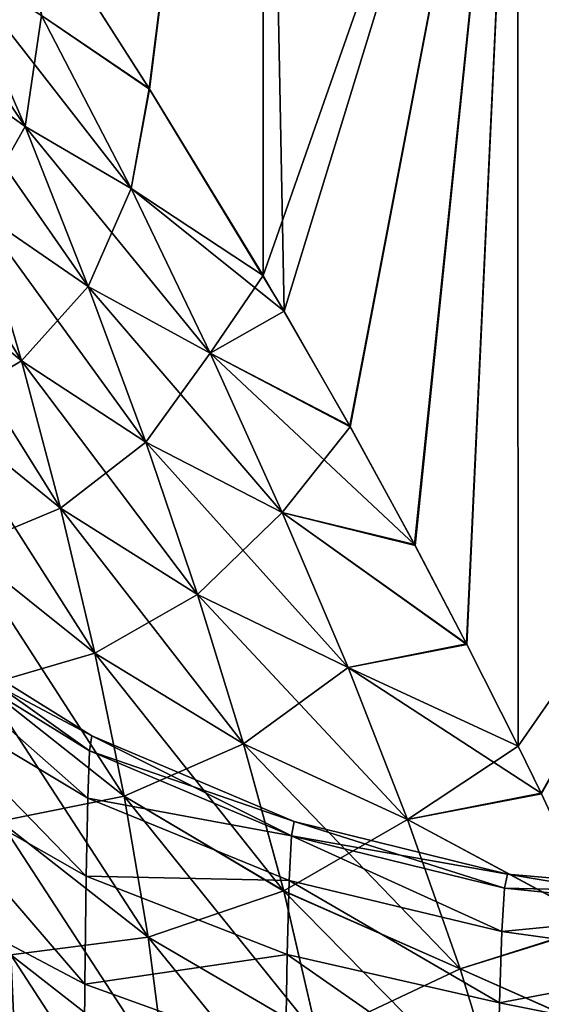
# Model space of a CAD drawing. Header units: metres. Extents: x -2 to 85, y -75 to 96.
# Tile 91 of 256: x 13.0978 to 13.1721, y -51.5672 to -51.4271. Entities that reach past the tile are written whole.
import ezdxf

# ---------------------------------------------------------------- set-up
doc = ezdxf.new("R2010")
doc.units = ezdxf.units.M
doc.layers.add('solid_20204500', color=7, linetype='CONTINUOUS')

msp = doc.modelspace()

# ---------------------------------------------------------------- linework, layer by layer
at = {"layer": 'solid_20204500'}
for points in [[(13.132353, -51.308636, -4.48722), (13.116221, -51.43692, -4.292825), (13.09669, -51.406403, -4.305146)], [(13.132353, -51.308632, 4.487226), (13.099397, -51.41058, 4.303773), (13.116264, -51.436996, 4.292783)], [(13.132353, -51.308636, -4.48722), (13.132451, -51.463535, -4.2781), (13.116221, -51.43692, -4.292825)], [(13.135429, -51.468594, 4.27494), (13.132353, -51.308632, 4.487226), (13.116264, -51.436996, 4.292783)], [(13.168681, -51.360245, 4.449801), (13.132353, -51.308632, 4.487226), (13.135429, -51.468594, 4.27494)], [(13.168681, -51.360256, -4.449788), (13.132451, -51.463535, -4.2781), (13.132353, -51.308636, -4.48722)], [(13.168681, -51.360245, 4.449801), (13.207575, -51.474667, 4.322839), (13.207567, -51.32682, 4.525491)], [(13.168681, -51.360256, -4.449788), (13.207567, -51.326839, -4.525465), (13.207575, -51.474678, -4.322826)], [(13.168681, -51.360256, -4.449788), (13.144783, -51.484909, -4.264071), (13.132451, -51.463535, -4.2781)], [(13.144848, -51.485023, 4.26399), (13.168681, -51.360245, 4.449801), (13.135429, -51.468594, 4.27494)], [(13.168681, -51.360256, -4.449788), (13.154023, -51.501789, -4.251834), (13.144783, -51.484909, -4.264071)], [(13.144848, -51.485023, 4.26399), (13.15409, -51.501911, 4.251743), (13.168681, -51.360245, 4.449801)], [(13.168681, -51.360256, -4.449788), (13.161427, -51.515938, -4.240918), (13.154023, -51.501789, -4.251834)], [(13.15409, -51.501911, 4.251743), (13.161464, -51.516003, 4.240869), (13.168681, -51.360245, 4.449801)], [(13.168681, -51.360256, -4.449788), (13.168756, -51.530491, -4.229191), (13.161427, -51.515938, -4.240918)], [(13.161464, -51.516003, 4.240869), (13.168758, -51.530491, 4.229192), (13.168681, -51.360245, 4.449801)], [(13.168758, -51.530491, 4.229192), (13.207575, -51.474667, 4.322839), (13.168681, -51.360245, 4.449801)], [(13.168681, -51.360256, -4.449788), (13.207575, -51.474678, -4.322826), (13.168756, -51.530491, -4.229191)], [(13.100903, -51.426533, -4.284935), (13.09669, -51.406403, -4.305146), (13.116221, -51.43692, -4.292825)], [(13.076681, -51.409786, -4.263772), (13.088267, -51.418556, -4.27464), (13.098557, -51.442318, -4.26007)], [(13.084775, -51.432442, -4.248359), (13.076681, -51.409786, -4.263772), (13.098557, -51.442318, -4.26007)], [(13.100902, -51.426529, 4.284935), (13.116264, -51.436996, 4.292783), (13.099397, -51.41058, 4.303773)], [(13.084774, -51.432442, 4.248358), (13.098556, -51.442314, 4.260069), (13.088266, -51.418556, 4.274639)], [(13.088266, -51.418556, 4.274639), (13.098556, -51.442314, 4.260069), (13.100902, -51.426529, 4.284935)], [(13.088267, -51.418556, -4.27464), (13.100903, -51.426533, -4.284935), (13.11364, -51.451138, -4.271002)], [(13.098557, -51.442318, -4.26007), (13.088267, -51.418556, -4.27464), (13.11364, -51.451138, -4.271002)], [(13.098556, -51.442314, 4.260069), (13.113639, -51.451138, 4.271002), (13.100902, -51.426529, 4.284935)], [(13.100902, -51.426529, 4.284935), (13.113639, -51.451138, 4.271002), (13.116264, -51.436996, 4.292783)], [(13.11364, -51.451138, -4.271002), (13.100903, -51.426533, -4.284935), (13.116221, -51.43692, -4.292825)], [(13.084774, -51.432442, 4.248358), (13.091762, -51.454281, 4.231478), (13.098556, -51.442314, 4.260069)], [(13.084775, -51.432442, -4.248359), (13.098557, -51.442318, -4.26007), (13.107553, -51.465073, -4.243892)], [(13.091763, -51.454285, -4.231479), (13.084775, -51.432442, -4.248359), (13.107553, -51.465073, -4.243892)], [(13.11364, -51.451138, -4.271002), (13.116221, -51.43692, -4.292825), (13.132451, -51.463535, -4.2781)], [(13.113639, -51.451138, 4.271002), (13.135429, -51.468594, 4.27494), (13.116264, -51.436996, 4.292783)], [(13.077662, -51.442276, -4.218192), (13.091763, -51.454285, -4.231479), (13.098032, -51.475643, -4.21385)], [(13.082309, -51.462593, -4.199758), (13.077662, -51.442276, -4.218192), (13.098032, -51.475643, -4.21385)], [(13.091762, -51.454281, 4.231478), (13.107552, -51.465073, 4.243891), (13.098556, -51.442314, 4.260069)], [(13.098556, -51.442314, 4.260069), (13.107552, -51.465073, 4.243891), (13.113639, -51.451138, 4.271002)], [(13.098557, -51.442318, -4.26007), (13.11364, -51.451138, -4.271002), (13.124883, -51.474541, -4.255306)], [(13.107553, -51.465073, -4.243892), (13.098557, -51.442318, -4.26007), (13.124883, -51.474541, -4.255306)], [(13.107552, -51.465073, 4.243891), (13.124882, -51.474541, 4.255305), (13.113639, -51.451138, 4.271002)], [(13.113639, -51.451138, 4.271002), (13.124882, -51.474541, 4.255305), (13.135429, -51.468594, 4.27494)], [(13.124883, -51.474541, -4.255306), (13.11364, -51.451138, -4.271002), (13.132451, -51.463535, -4.2781)], [(13.082308, -51.462589, 4.199756), (13.098031, -51.475639, 4.21385), (13.091762, -51.454281, 4.231478)], [(13.091762, -51.454281, 4.231478), (13.098031, -51.475639, 4.21385), (13.107552, -51.465073, 4.243891)], [(13.091763, -51.454285, -4.231479), (13.107553, -51.465073, -4.243892), (13.115723, -51.487228, -4.226865)], [(13.098032, -51.475643, -4.21385), (13.091763, -51.454285, -4.231479), (13.115723, -51.487228, -4.226865)], [(13.082308, -51.462589, 4.199756), (13.08637, -51.482605, 4.180799), (13.098031, -51.475639, 4.21385)], [(13.082309, -51.462593, -4.199758), (13.098032, -51.475643, -4.21385), (13.103615, -51.496605, -4.195627)], [(13.08637, -51.482605, -4.180799), (13.082309, -51.462593, -4.199758), (13.103615, -51.496605, -4.195627)], [(13.124883, -51.474541, -4.255306), (13.132451, -51.463535, -4.2781), (13.144783, -51.484909, -4.264071)], [(13.098031, -51.475639, 4.21385), (13.115722, -51.487228, 4.226864), (13.107552, -51.465073, 4.243891)], [(13.107552, -51.465073, 4.243891), (13.115722, -51.487228, 4.226864), (13.124882, -51.474541, 4.255305)], [(13.107553, -51.465073, -4.243892), (13.124883, -51.474541, -4.255306), (13.13518, -51.497211, -4.238647)], [(13.115723, -51.487228, -4.226865), (13.107553, -51.465073, -4.243892), (13.13518, -51.497211, -4.238647)], [(13.124882, -51.474541, 4.255305), (13.144848, -51.485023, 4.26399), (13.135429, -51.468594, 4.27494)], [(13.115722, -51.487228, 4.226864), (13.135179, -51.497211, 4.238646), (13.124882, -51.474541, 4.255305)], [(13.124882, -51.474541, 4.255305), (13.135179, -51.497211, 4.238646), (13.144848, -51.485023, 4.26399)], [(13.124883, -51.474541, -4.255306), (13.144783, -51.484909, -4.264071), (13.154023, -51.501789, -4.251834)], [(13.13518, -51.497211, -4.238647), (13.124883, -51.474541, -4.255306), (13.154023, -51.501789, -4.251834)], [(13.172032, -51.537163, -4.22367), (13.168756, -51.530491, -4.229191), (13.207575, -51.474678, -4.322826)], [(13.172092, -51.537285, 4.22357), (13.207575, -51.474667, 4.322839), (13.168758, -51.530491, 4.229192)], [(13.180746, -51.555748, -4.207806), (13.172032, -51.537163, -4.22367), (13.207575, -51.474678, -4.322826)], [(13.08637, -51.482605, 4.180799), (13.103614, -51.496605, 4.195626), (13.098031, -51.475639, 4.21385)], [(13.098031, -51.475639, 4.21385), (13.103614, -51.496605, 4.195626), (13.115722, -51.487228, 4.226864)], [(13.098032, -51.475643, -4.21385), (13.115723, -51.487228, -4.226865), (13.123099, -51.508896, -4.20916)], [(13.103615, -51.496605, -4.195627), (13.098032, -51.475643, -4.21385), (13.123099, -51.508896, -4.20916)], [(13.08637, -51.482605, -4.180799), (13.103615, -51.496605, -4.195627), (13.1085, -51.517231, -4.176891)], [(13.089843, -51.502354, -4.161391), (13.08637, -51.482605, -4.180799), (13.1085, -51.517231, -4.176891)], [(13.08637, -51.482605, 4.180799), (13.089841, -51.50235, 4.16139), (13.103614, -51.496605, 4.195626)], [(13.135179, -51.497211, 4.238646), (13.15409, -51.501911, 4.251743), (13.144848, -51.485023, 4.26399)], [(13.103614, -51.496605, 4.195626), (13.123097, -51.508896, 4.209159), (13.115722, -51.487228, 4.226864)], [(13.115722, -51.487228, 4.226864), (13.123097, -51.508896, 4.209159), (13.135179, -51.497211, 4.238646)], [(13.115723, -51.487228, -4.226865), (13.13518, -51.497211, -4.238647), (13.144568, -51.519306, -4.221214)], [(13.123099, -51.508896, -4.20916), (13.115723, -51.487228, -4.226865), (13.144568, -51.519306, -4.221214)], [(13.089841, -51.50235, 4.16139), (13.108498, -51.517231, 4.176889), (13.103614, -51.496605, 4.195626)], [(13.103614, -51.496605, 4.195626), (13.108498, -51.517231, 4.176889), (13.123097, -51.508896, 4.209159)], [(13.103615, -51.496605, -4.195627), (13.123099, -51.508896, -4.20916), (13.129663, -51.530159, -4.190875)], [(13.1085, -51.517231, -4.176891), (13.103615, -51.496605, -4.195627), (13.129663, -51.530159, -4.190875)], [(13.123097, -51.508896, 4.209159), (13.144566, -51.519306, 4.221213), (13.135179, -51.497211, 4.238646)], [(13.135179, -51.497211, 4.238646), (13.161464, -51.516003, 4.240869), (13.15409, -51.501911, 4.251743)], [(13.135179, -51.497211, 4.238646), (13.144566, -51.519306, 4.221213), (13.161464, -51.516003, 4.240869)], [(13.13518, -51.497211, -4.238647), (13.154023, -51.501789, -4.251834), (13.161427, -51.515938, -4.240918)], [(13.144568, -51.519306, -4.221214), (13.13518, -51.497211, -4.238647), (13.161427, -51.515938, -4.240918)], [(13.089841, -51.50235, 4.16139), (13.092715, -51.52187, 4.1416), (13.108498, -51.517231, 4.176889)], [(13.089843, -51.502354, -4.161391), (13.1085, -51.517231, -4.176891), (13.112669, -51.537575, -4.157722)], [(13.092716, -51.52187, -4.141601), (13.089843, -51.502354, -4.161391), (13.112669, -51.537575, -4.157722)], [(13.108498, -51.517231, 4.176889), (13.129661, -51.530159, 4.190873), (13.123097, -51.508896, 4.209159)], [(13.123097, -51.508896, 4.209159), (13.129661, -51.530159, 4.190873), (13.144566, -51.519306, 4.221213)], [(13.123099, -51.508896, -4.20916), (13.144568, -51.519306, -4.221214), (13.153016, -51.540928, -4.203123)], [(13.129663, -51.530159, -4.190875), (13.123099, -51.508896, -4.20916), (13.153016, -51.540928, -4.203123)], [(13.08127, -51.514824, -1.331119), (13.108036, -51.529007, -1.296976), (13.081496, -51.512516, -1.296976)], [(13.10774, -51.531166, 1.328757), (13.08127, -51.514824, 1.331119), (13.081496, -51.512516, 1.296976)], [(13.081496, -51.512516, 1.296976), (13.081496, -51.512516, -1.296976), (13.108036, -51.529007, -1.296976)], [(13.108036, -51.529007, 1.296976), (13.081496, -51.512516, 1.296976), (13.108036, -51.529007, -1.296976)], [(13.10774, -51.531166, 1.328757), (13.081496, -51.512516, 1.296976), (13.108036, -51.529007, 1.296976)], [(13.08127, -51.514824, -1.331119), (13.081062, -51.522022, -1.364729), (13.107472, -51.537868, -1.360041)], [(13.107472, -51.537868, 1.360041), (13.081062, -51.522022, 1.364729), (13.08127, -51.514824, 1.331119)], [(13.08127, -51.514824, -1.331119), (13.10774, -51.531166, -1.328757), (13.108036, -51.529007, -1.296976)], [(13.08127, -51.514824, -1.331119), (13.107472, -51.537868, -1.360041), (13.10774, -51.531166, -1.328757)], [(13.10774, -51.531166, 1.328757), (13.107472, -51.537868, 1.360041), (13.08127, -51.514824, 1.331119)], [(13.144566, -51.519306, 4.221213), (13.168758, -51.530491, 4.229192), (13.161464, -51.516003, 4.240869)], [(13.144568, -51.519306, -4.221214), (13.161427, -51.515938, -4.240918), (13.168756, -51.530491, -4.229191)], [(13.092715, -51.52187, 4.1416), (13.112667, -51.537575, 4.15772), (13.108498, -51.517231, 4.176889)], [(13.108498, -51.517231, 4.176889), (13.112667, -51.537575, 4.15772), (13.129661, -51.530159, 4.190873)], [(13.1085, -51.517231, -4.176891), (13.129663, -51.530159, -4.190875), (13.135386, -51.551094, -4.172099)], [(13.112669, -51.537575, -4.157722), (13.1085, -51.517231, -4.176891), (13.135386, -51.551094, -4.172099)], [(13.129661, -51.530159, 4.190873), (13.153014, -51.540928, 4.203122), (13.144566, -51.519306, 4.221213)], [(13.144566, -51.519306, 4.221213), (13.153014, -51.540928, 4.203122), (13.168758, -51.530491, 4.229192)], [(13.144568, -51.519306, -4.221214), (13.168756, -51.530491, -4.229191), (13.172032, -51.537163, -4.22367)], [(13.153016, -51.540928, -4.203123), (13.144568, -51.519306, -4.221214), (13.172032, -51.537163, -4.22367)], [(13.081062, -51.522022, -1.364729), (13.080882, -51.53397, -1.39698), (13.107239, -51.548992, -1.39006)], [(13.107239, -51.548992, 1.39006), (13.080882, -51.53397, 1.39698), (13.081062, -51.522022, 1.364729)], [(13.081062, -51.522022, -1.364729), (13.107239, -51.548992, -1.39006), (13.107472, -51.537868, -1.360041)], [(13.107472, -51.537868, 1.360041), (13.107239, -51.548992, 1.39006), (13.081062, -51.522022, 1.364729)], [(13.092715, -51.52187, 4.1416), (13.09496, -51.541153, 4.121459), (13.112667, -51.537575, 4.15772)], [(13.092716, -51.52187, -4.141601), (13.112669, -51.537575, -4.157722), (13.116076, -51.557644, -4.138157)], [(13.094961, -51.541157, -4.12146), (13.092716, -51.52187, -4.141601), (13.116076, -51.557644, -4.138157)], [(13.10774, -51.531166, -1.328757), (13.136874, -51.54118, -1.296976), (13.108036, -51.529007, -1.296976)], [(13.136504, -51.543228, 1.327019), (13.10774, -51.531166, 1.328757), (13.108036, -51.529007, 1.296976)], [(13.108036, -51.529007, 1.296976), (13.108036, -51.529007, -1.296976), (13.136874, -51.54118, -1.296976)], [(13.136874, -51.54118, 1.296976), (13.108036, -51.529007, 1.296976), (13.136874, -51.54118, -1.296976)], [(13.136504, -51.543228, 1.327019), (13.108036, -51.529007, 1.296976), (13.136874, -51.54118, 1.296976)], [(13.112667, -51.537575, 4.15772), (13.135385, -51.55109, 4.172098), (13.129661, -51.530159, 4.190873)], [(13.129661, -51.530159, 4.190873), (13.135385, -51.55109, 4.172098), (13.153014, -51.540928, 4.203122)], [(13.129663, -51.530159, -4.190875), (13.153016, -51.540928, -4.203123), (13.160492, -51.562187, -4.184481)], [(13.135386, -51.551094, -4.172099), (13.129663, -51.530159, -4.190875), (13.160492, -51.562187, -4.184481)], [(13.153014, -51.540928, 4.203122), (13.172092, -51.537285, 4.22357), (13.168758, -51.530491, 4.229192)], [(13.10774, -51.531166, -1.328757), (13.107472, -51.537868, -1.360041), (13.136504, -51.543228, -1.327019)], [(13.136504, -51.543228, 1.327019), (13.107472, -51.537868, 1.360041), (13.10774, -51.531166, 1.328757)], [(13.10774, -51.531166, -1.328757), (13.136504, -51.543228, -1.327019), (13.136874, -51.54118, -1.296976)], [(13.080882, -51.53397, -1.39698), (13.080732, -51.550453, -1.427129), (13.107045, -51.564331, -1.418122)], [(13.107045, -51.564331, 1.418122), (13.080732, -51.550453, 1.427129), (13.080882, -51.53397, 1.39698)], [(13.080882, -51.53397, -1.39698), (13.107045, -51.564331, -1.418122), (13.107239, -51.548992, -1.39006)], [(13.107239, -51.548992, 1.39006), (13.107045, -51.564331, 1.418122), (13.080882, -51.53397, 1.39698)], [(13.09496, -51.541153, 4.121459), (13.116074, -51.55764, 4.138156), (13.112667, -51.537575, 4.15772)], [(13.112667, -51.537575, 4.15772), (13.116074, -51.55764, 4.138156), (13.135385, -51.55109, 4.172098)], [(13.112669, -51.537575, -4.157722), (13.135386, -51.551094, -4.172099), (13.140207, -51.571724, -4.152885)], [(13.116076, -51.557644, -4.138157), (13.112669, -51.537575, -4.157722), (13.140207, -51.571724, -4.152885)], [(13.153014, -51.540928, 4.203122), (13.180798, -51.555862, 4.207707), (13.172092, -51.537285, 4.22357)], [(13.153016, -51.540928, -4.203123), (13.172032, -51.537163, -4.22367), (13.180746, -51.555748, -4.207806)], [(13.107472, -51.537868, -1.360041), (13.107239, -51.548992, -1.39006), (13.136175, -51.549587, -1.35659)], [(13.136175, -51.549587, 1.35659), (13.107239, -51.548992, 1.39006), (13.107472, -51.537868, 1.360041)], [(13.107472, -51.537868, -1.360041), (13.136175, -51.549587, -1.35659), (13.136504, -51.543228, -1.327019)], [(13.136504, -51.543228, 1.327019), (13.136175, -51.549587, 1.35659), (13.107472, -51.537868, 1.360041)], [(13.09496, -51.541153, 4.121459), (13.096533, -51.560181, 4.100977), (13.116074, -51.55764, 4.138156)], [(13.094961, -51.541157, -4.12146), (13.116076, -51.557644, -4.138157), (13.118657, -51.577419, -4.118213)], [(13.096535, -51.560184, -4.100979), (13.094961, -51.541157, -4.12146), (13.118657, -51.577419, -4.118213)], [(13.135385, -51.55109, 4.172098), (13.160489, -51.562183, 4.18448), (13.153014, -51.540928, 4.203122)], [(13.136504, -51.543228, -1.327019), (13.167222, -51.548698, -1.296976), (13.136874, -51.54118, -1.296976)], [(13.136504, -51.543228, 1.327019), (13.136874, -51.54118, 1.296976), (13.166821, -51.550709, 1.325899)], [(13.136874, -51.54118, 1.296976), (13.136874, -51.54118, -1.296976), (13.167222, -51.548698, -1.296976)], [(13.136874, -51.54118, 1.296976), (13.167222, -51.548698, -1.296976), (13.167222, -51.548698, 1.296976)], [(13.136874, -51.54118, 1.296976), (13.167222, -51.548698, 1.296976), (13.166821, -51.550709, 1.325899)], [(13.153014, -51.540928, 4.203122), (13.160489, -51.562183, 4.18448), (13.180798, -51.555862, 4.207707)], [(13.160492, -51.562187, -4.184481), (13.153016, -51.540928, -4.203123), (13.180746, -51.555748, -4.207806)], [(13.136504, -51.543228, -1.327019), (13.136175, -51.549587, -1.35659), (13.166434, -51.556862, -1.354362)], [(13.136504, -51.543228, 1.327019), (13.166434, -51.556862, 1.354362), (13.136175, -51.549587, 1.35659)], [(13.136504, -51.543228, -1.327019), (13.166434, -51.556862, -1.354362), (13.166821, -51.550709, -1.325899)], [(13.136504, -51.543228, -1.327019), (13.166821, -51.550709, -1.325899), (13.167222, -51.548698, -1.296976)], [(13.136504, -51.543228, 1.327019), (13.166821, -51.550709, 1.325899), (13.166434, -51.556862, 1.354362)], [(13.107239, -51.548992, -1.39006), (13.107045, -51.564331, -1.418122), (13.135887, -51.56012, -1.384959)], [(13.135887, -51.56012, 1.384959), (13.107045, -51.564331, 1.418122), (13.107239, -51.548992, 1.39006)], [(13.107239, -51.548992, -1.39006), (13.135887, -51.56012, -1.384959), (13.136175, -51.549587, -1.35659)], [(13.136175, -51.549587, 1.35659), (13.135887, -51.56012, 1.384959), (13.107239, -51.548992, 1.39006)], [(13.167222, -51.548698, -1.296976), (13.166821, -51.550709, -1.325899), (13.198255, -51.551395, -1.296976)], [(13.166821, -51.550709, 1.325899), (13.167222, -51.548698, 1.296976), (13.19773, -51.553833, 1.328144)], [(13.167222, -51.548698, 1.296976), (13.167222, -51.548698, -1.296976), (13.198255, -51.551395, -1.296976)], [(13.167222, -51.548698, 1.296976), (13.198255, -51.551395, -1.296976), (13.198255, -51.551395, 1.296976)], [(13.167222, -51.548698, 1.296976), (13.198255, -51.551395, 1.296976), (13.19773, -51.553833, 1.328144)], [(13.136175, -51.549587, -1.35659), (13.135887, -51.56012, -1.384959), (13.166097, -51.567024, -1.381665)], [(13.136175, -51.549587, 1.35659), (13.166097, -51.567024, 1.381665), (13.135887, -51.56012, 1.384959)], [(13.136175, -51.549587, -1.35659), (13.166097, -51.567024, -1.381665), (13.166434, -51.556862, -1.354362)], [(13.136175, -51.549587, 1.35659), (13.166434, -51.556862, 1.354362), (13.166097, -51.567024, 1.381665)], [(13.080732, -51.550453, -1.427129), (13.080616, -51.571075, -1.454592), (13.106894, -51.583527, -1.443685)], [(13.106894, -51.583527, 1.443685), (13.080616, -51.571075, 1.454592), (13.080732, -51.550453, 1.427129)], [(13.080732, -51.550453, -1.427129), (13.106894, -51.583527, -1.443685), (13.107045, -51.564331, -1.418122)], [(13.107045, -51.564331, 1.418122), (13.106894, -51.583527, 1.443685), (13.080732, -51.550453, 1.427129)], [(13.116074, -51.55764, 4.138156), (13.140205, -51.571724, 4.152884), (13.135385, -51.55109, 4.172098)], [(13.135385, -51.55109, 4.172098), (13.140205, -51.571724, 4.152884), (13.160489, -51.562183, 4.18448)], [(13.135386, -51.551094, -4.172099), (13.160492, -51.562187, -4.184481), (13.166915, -51.58313, -4.165356)], [(13.140207, -51.571724, -4.152885), (13.135386, -51.551094, -4.172099), (13.166915, -51.58313, -4.165356)], [(13.166821, -51.550709, -1.325899), (13.166434, -51.556862, -1.354362), (13.19773, -51.553833, -1.328144)], [(13.166434, -51.556862, 1.354362), (13.166821, -51.550709, 1.325899), (13.19773, -51.553833, 1.328144)], [(13.166821, -51.550709, -1.325899), (13.19773, -51.553833, -1.328144), (13.198255, -51.551395, -1.296976)], [(13.166434, -51.556862, -1.354362), (13.197258, -51.561134, -1.358675), (13.19773, -51.553833, -1.328144)], [(13.166434, -51.556862, 1.354362), (13.19773, -51.553833, 1.328144), (13.197258, -51.561134, 1.358675)], [(13.160489, -51.562183, 4.18448), (13.188786, -51.57473, 4.190822), (13.180798, -51.555862, 4.207707)], [(13.160492, -51.562187, -4.184481), (13.180746, -51.555748, -4.207806), (13.188745, -51.574627, -4.190917)], [(13.166434, -51.556862, -1.354362), (13.166097, -51.567024, -1.381665), (13.197258, -51.561134, -1.358675)], [(13.166097, -51.567024, 1.381665), (13.166434, -51.556862, 1.354362), (13.197258, -51.561134, 1.358675)], [(13.096533, -51.560181, 4.100977), (13.118655, -51.577419, 4.118212), (13.116074, -51.55764, 4.138156)], [(13.116074, -51.55764, 4.138156), (13.118655, -51.577419, 4.118212), (13.140205, -51.571724, 4.152884)], [(13.116076, -51.557644, -4.138157), (13.140207, -51.571724, -4.152885), (13.144039, -51.592056, -4.133257)], [(13.118657, -51.577419, -4.118213), (13.116076, -51.557644, -4.138157), (13.144039, -51.592056, -4.133257)], [(13.096533, -51.560181, 4.100977), (13.097391, -51.578922, 4.080168), (13.118655, -51.577419, 4.118212)], [(13.096535, -51.560184, -4.100979), (13.118657, -51.577419, -4.118213), (13.120348, -51.596886, -4.097906)], [(13.097392, -51.578926, -4.080169), (13.096535, -51.560184, -4.100979), (13.120348, -51.596886, -4.097906)], [(13.107045, -51.564331, -1.418122), (13.13565, -51.574635, -1.411474), (13.135887, -51.56012, -1.384959)], [(13.135887, -51.56012, 1.384959), (13.13565, -51.574635, 1.411474), (13.107045, -51.564331, 1.418122)], [(13.135887, -51.56012, -1.384959), (13.13565, -51.574635, -1.411474), (13.165815, -51.581001, -1.407179)], [(13.135887, -51.56012, 1.384959), (13.165815, -51.581001, 1.407179), (13.13565, -51.574635, 1.411474)], [(13.135887, -51.56012, -1.384959), (13.165815, -51.581001, -1.407179), (13.166097, -51.567024, -1.381665)], [(13.135887, -51.56012, 1.384959), (13.166097, -51.567024, 1.381665), (13.165815, -51.581001, 1.407179)], [(13.166097, -51.567024, -1.381665), (13.196843, -51.573162, -1.387768), (13.197258, -51.561134, -1.358675)], [(13.166097, -51.567024, 1.381665), (13.197258, -51.561134, 1.358675), (13.196843, -51.573162, 1.387768)], [(13.140205, -51.571724, 4.152884), (13.166911, -51.583126, 4.165355), (13.160489, -51.562183, 4.18448)], [(13.160489, -51.562183, 4.18448), (13.166911, -51.583126, 4.165355), (13.188786, -51.57473, 4.190822)], [(13.166915, -51.58313, -4.165356), (13.160492, -51.562187, -4.184481), (13.188745, -51.574627, -4.190917)], [(13.107045, -51.564331, -1.418122), (13.106894, -51.583527, -1.443685), (13.13565, -51.574635, -1.411474)], [(13.13565, -51.574635, 1.411474), (13.106894, -51.583527, 1.443685), (13.107045, -51.564331, 1.418122)], [(13.166097, -51.567024, -1.381665), (13.165815, -51.581001, -1.407179), (13.196843, -51.573162, -1.387768)], [(13.165815, -51.581001, 1.407179), (13.166097, -51.567024, 1.381665), (13.196843, -51.573162, 1.387768)]]:
    msp.add_3dface(points, dxfattribs=at)

doc.saveas('drawing.dxf')
